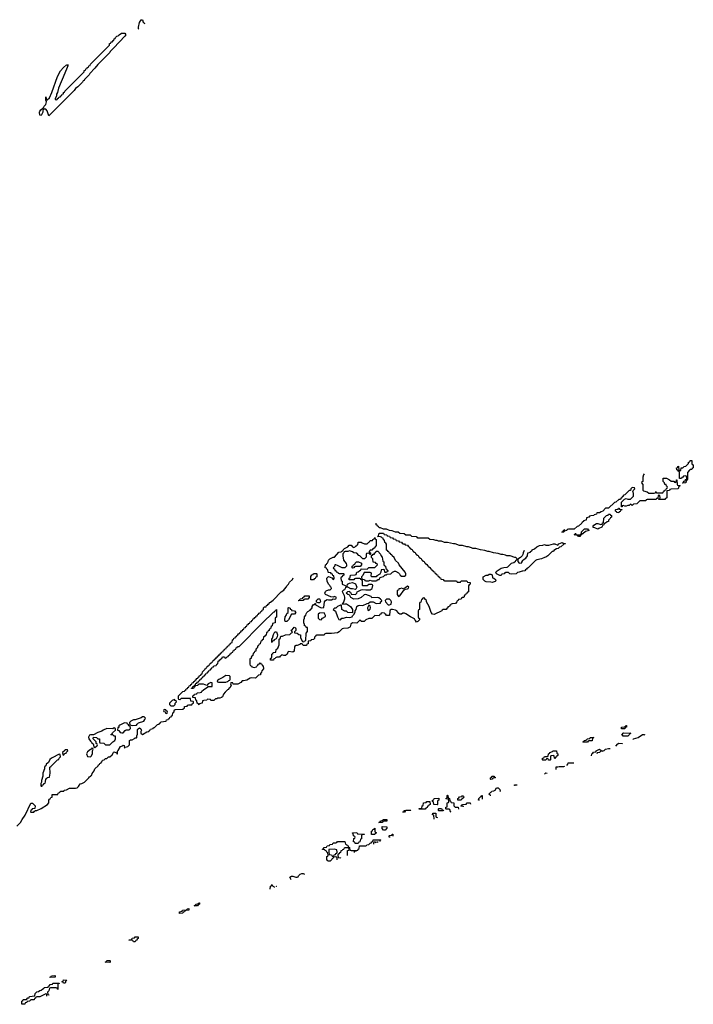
# Model space of a CAD drawing. Header units: inches. Extents: x 2397558 to 2568646, y 256209 to 449595.
# Tile 44 of 85: x 2553239 to 2562292, y 323386 to 336611. Entities that reach past the tile are written whole.
import ezdxf

# ---------------------------------------------------------------- set-up
doc = ezdxf.new("R2010")
doc.units = ezdxf.units.IN
doc.header["$MEASUREMENT"] = 0
for name, color, linetype in [('C5352', 7, 'Continuous'), ('C5353', 7, 'Continuous'), ('C5362', 7, 'Continuous'), ('C5363', 7, 'Continuous')]:
    doc.layers.add(name, color=color, linetype=linetype)

msp = doc.modelspace()

# ---------------------------------------------------------------- linework, layer by layer
at = {"layer": 'C5352', "color": 6}
for points in [[(2560000, 329206), (2559990, 329206), (2559951, 329189), (2559930, 329188), (2559911, 329169), (2559850, 329162), (2559826, 329170), (2559810, 329186), (2559770, 329186), (2559758, 329182), (2559752, 329168), (2559718, 329162), (2559710, 329146), (2559690, 329146), (2559646, 329170), (2559638, 329190), (2559658, 329210), (2559710, 329245), (2559745, 329255), (2559790, 329256), (2559799, 329261), (2559850, 329310), (2559878, 329322), (2559902, 329338), (2559910, 329354), (2559922, 329358), (2559926, 329370), (2559908, 329388), (2559892, 329388), (2559830, 329409), (2559786, 329410), (2559770, 329418), (2559730, 329429), (2559710, 329429), (2559670, 329442), (2559606, 329450), (2559550, 329469), (2559530, 329469), (2559490, 329482), (2559430, 329489), (2559370, 329509), (2559330, 329509), (2559310, 329518), (2559270, 329529), (2559249, 329529), (2559190, 329549), (2559150, 329549), (2559090, 329569), (2559070, 329569), (2558988, 329588), (2558949, 329589), (2558910, 329608), (2558869, 329609), (2558850, 329618), (2558830, 329618), (2558807, 329627), (2558750, 329628), (2558730, 329646), (2558590, 329648), (2558582, 329662), (2558570, 329666), (2558510, 329668), (2558490, 329686), (2558429, 329689), (2558407, 329707), (2558349, 329709), (2558327, 329727), (2558289, 329729), (2558247, 329747), (2558209, 329749), (2558170, 329768), (2558130, 329768), (2558090, 329786), (2558070, 329786), (2558062, 329802), (2558046, 329810), (2558042, 329822), (2558030, 329826), (2558028, 329850)], [(2560000, 329426), (2559991, 329409), (2559970, 329388), (2559933, 329367), (2559933, 329333), (2559953, 329313), (2559986, 329314), (2559986, 329326), (2560000, 329347)], [(2553201, 325779), (2553251, 325830), (2553271, 325869), (2553313, 325927), (2553390, 326088), (2553410, 326088), (2553448, 326050), (2553442, 326018), (2553406, 326010), (2553402, 325998), (2553390, 325994), (2553387, 325987), (2553386, 325970), (2553390, 325966), (2553430, 325968), (2553438, 325982), (2553452, 325988), (2553468, 325988), (2553530, 326016), (2553612, 326070), (2553631, 326090), (2553633, 326127), (2553638, 326142), (2553650, 326146), (2553658, 326162), (2553674, 326170), (2553678, 326202), (2553690, 326206), (2553750, 326206), (2553758, 326222), (2553774, 326230), (2553778, 326242), (2553793, 326247), (2553834, 326250), (2553838, 326262), (2553870, 326268), (2553910, 326288), (2553989, 326289), (2554010, 326295), (2554031, 326310), (2554052, 326348), (2554074, 326350), (2554111, 326369), (2554170, 326428), (2554178, 326442), (2554194, 326450), (2554198, 326462), (2554210, 326466), (2554213, 326487), (2554240, 326520), (2554251, 326549), (2554294, 326590), (2554298, 326602), (2554314, 326610), (2554318, 326622), (2554334, 326630), (2554338, 326642), (2554350, 326646), (2554354, 326666), (2554374, 326670), (2554392, 326688), (2554411, 326689), (2554431, 326709), (2554452, 326710), (2554484, 326736), (2554502, 326770), (2554510, 326775), (2554542, 326762), (2554550, 326746), (2554554, 326750), (2554553, 326787), (2554565, 326795), (2554594, 326850), (2554622, 326858), (2554630, 326866), (2554642, 326862), (2554650, 326828), (2554658, 326842), (2554694, 326850), (2554714, 326870), (2554714, 326930), (2554730, 326938), (2554750, 326938), (2554784, 326956), (2554790, 326966), (2554810, 326966), (2554814, 326970), (2554814, 326990), (2554824, 327016), (2554824, 327076), (2554832, 327088), (2554850, 327098), (2554868, 327088), (2554875, 327070), (2554868, 327050), (2554868, 327028), (2554890, 327009), (2554950, 327048), (2554974, 327050), (2554978, 327062), (2554990, 327066), (2554998, 327082), (2555034, 327090), (2555038, 327102), (2555050, 327106), (2555090, 327146), (2555114, 327150), (2555118, 327162), (2555133, 327167), (2555138, 327182), (2555210, 327188), (2555214, 327206), (2555234, 327210), (2555238, 327222), (2555253, 327227), (2555258, 327242), (2555273, 327247), (2555278, 327262), (2555293, 327267), (2555298, 327302), (2555312, 327308), (2555318, 327342), (2555333, 327347), (2555430, 327349), (2555452, 327370), (2555454, 327386), (2555491, 327389), (2555498, 327402), (2555513, 327407), (2555554, 327410), (2555558, 327422), (2555574, 327430), (2555574, 327450), (2555570, 327454), (2555538, 327458), (2555533, 327493), (2555408, 327492), (2555390, 327474), (2555378, 327478), (2555374, 327490), (2555374, 327530), (2555430, 327586), (2555454, 327590), (2555458, 327602), (2555474, 327610), (2555478, 327622), (2555493, 327627), (2555498, 327642), (2555513, 327647), (2555518, 327662), (2555533, 327667), (2555538, 327682), (2555553, 327687), (2555558, 327702), (2555573, 327707), (2555578, 327722), (2555593, 327727), (2555598, 327742), (2555613, 327747), (2555618, 327762), (2555633, 327767), (2555638, 327782), (2555653, 327787), (2555658, 327802), (2555673, 327807), (2555678, 327822), (2555693, 327827), (2555694, 327850), (2555733, 327887), (2555738, 327902), (2555753, 327907), (2555758, 327922), (2555773, 327927), (2555778, 327942), (2555793, 327947), (2555798, 327962), (2555813, 327967), (2555818, 327982), (2555833, 327987), (2555838, 328002), (2555853, 328007), (2555858, 328022), (2555873, 328027), (2555878, 328042), (2555893, 328047), (2555898, 328062), (2555913, 328067), (2555918, 328082), (2555933, 328087), (2555938, 328102), (2555953, 328107), (2555958, 328122), (2555973, 328127), (2555978, 328142), (2555993, 328147), (2555998, 328162), (2556013, 328167), (2556018, 328182), (2556033, 328187), (2556038, 328202), (2556053, 328207), (2556058, 328222), (2556073, 328227), (2556078, 328242), (2556093, 328247), (2556098, 328282), (2556113, 328287), (2556118, 328302), (2556133, 328307), (2556138, 328322), (2556153, 328327), (2556158, 328342), (2556173, 328347), (2556178, 328362), (2556193, 328367), (2556198, 328382), (2556213, 328387), (2556218, 328402), (2556233, 328407), (2556238, 328422), (2556253, 328427), (2556258, 328442), (2556273, 328447), (2556278, 328462), (2556290, 328466), (2556298, 328482), (2556310, 328486), (2556318, 328502), (2556330, 328506), (2556338, 328522), (2556354, 328530), (2556358, 328542), (2556370, 328546), (2556378, 328562), (2556390, 328566), (2556398, 328582), (2556414, 328590), (2556418, 328602), (2556430, 328606), (2556438, 328622), (2556450, 328626), (2556458, 328642), (2556470, 328646), (2556478, 328662), (2556494, 328670), (2556498, 328682), (2556514, 328690), (2556514, 328710), (2556530, 328726), (2556550, 328726), (2556558, 328742), (2556570, 328746), (2556578, 328762), (2556594, 328770), (2556598, 328782), (2556610, 328786), (2556644, 328816), (2556752, 328928), (2556791, 328950), (2556797, 328963), (2556825, 328995), (2556831, 329009), (2556850, 329028), (2556865, 329055), (2556905, 329090), (2556915, 329115)], [(2559573, 326190), (2559566, 326190), (2559546, 326210), (2559570, 326234), (2559582, 326238), (2559586, 326250), (2559610, 326252), (2559630, 326262), (2559648, 326292), (2559670, 326294), (2559692, 326272), (2559698, 326250), (2559693, 326239)], [(2559899, 326323), (2559887, 326327), (2559890, 326334), (2559925, 326333)], [(2559036, 325968), (2559028, 325970), (2559022, 326002), (2559010, 326006), (2558970, 326006), (2558966, 326010), (2558967, 326033), (2558982, 326038), (2558986, 326050), (2558986, 326090), (2559002, 326098), (2559006, 326110), (2559002, 326142), (2558970, 326146), (2558966, 326150), (2558982, 326158), (2558986, 326190), (2558990, 326194), (2558994, 326190), (2558998, 326158), (2559014, 326150), (2559018, 326118), (2559030, 326114), (2559038, 326098), (2559073, 326093), (2559074, 326050), (2559093, 326033), (2559132, 326032), (2559136, 326009)], [(2559420, 326127), (2559406, 326130), (2559408, 326150), (2559430, 326174), (2559442, 326178), (2559446, 326190), (2559454, 326190), (2559453, 326140)], [(2559204, 326037), (2559202, 326042), (2559170, 326046), (2559166, 326050), (2559182, 326058), (2559188, 326072), (2559246, 326074), (2559246, 326086), (2559253, 326093), (2559290, 326094), (2559294, 326090), (2559296, 326075)], [(2558808, 325874), (2558806, 325926), (2558788, 325930), (2558790, 325954), (2558832, 325952), (2558833, 325913), (2558838, 325898), (2558850, 325894), (2558851, 325892)], [(2558216, 325630), (2558206, 325630), (2558206, 325650), (2558210, 325654), (2558242, 325658), (2558246, 325670), (2558252, 325672), (2558253, 325645)], [(2557506, 325326), (2557506, 325350), (2557502, 325362), (2557490, 325366), (2557458, 325362), (2557454, 325350), (2557438, 325342), (2557434, 325330), (2557412, 325308), (2557386, 325310), (2557376, 325316), (2557368, 325332), (2557369, 325371), (2557382, 325378), (2557386, 325390), (2557382, 325422), (2557370, 325426), (2557362, 325442), (2557346, 325450), (2557342, 325462), (2557310, 325466), (2557308, 325472), (2557322, 325478), (2557330, 325494), (2557362, 325498), (2557370, 325514), (2557402, 325518), (2557409, 325531), (2557442, 325538), (2557450, 325554), (2557490, 325554), (2557502, 325558), (2557510, 325574), (2557610, 325572), (2557618, 325538), (2557634, 325530), (2557638, 325518), (2557653, 325513), (2557658, 325498), (2557670, 325494), (2557678, 325458), (2557693, 325453), (2557767, 325453), (2557782, 325458), (2557786, 325470), (2557802, 325478), (2557807, 325513), (2557890, 325514), (2557902, 325518), (2557906, 325530), (2557930, 325532), (2557950, 325552), (2557966, 325554), (2557968, 325570), (2557986, 325574), (2557990, 325594), (2558090, 325594), (2558094, 325590), (2558078, 325582), (2558077, 325572)], [(2557650, 325486), (2557610, 325486), (2557598, 325482), (2557593, 325467), (2557578, 325462), (2557574, 325450), (2557554, 325446), (2557550, 325426), (2557538, 325422), (2557533, 325407), (2557518, 325402), (2557514, 325390), (2557518, 325358), (2557550, 325354), (2557553, 325347)], [(2557646, 325387), (2557646, 325450), (2557662, 325458), (2557666, 325470), (2557662, 325482), (2557650, 325486)], [(2558027, 325552), (2558022, 325562), (2558010, 325566), (2557998, 325562), (2557994, 325550), (2557994, 325538)], [(2558057, 325564), (2558050, 325566), (2558038, 325562), (2558034, 325555)], [(2557750, 325446), (2557738, 325442), (2557734, 325430), (2557734, 325426)], [(2557763, 325439), (2557762, 325442), (2557750, 325446)], [(2556886, 325056), (2556870, 325092), (2556890, 325105), (2556910, 325106), (2556950, 325092), (2556967, 325093), (2556982, 325098), (2556986, 325110), (2557010, 325132), (2557030, 325142), (2557050, 325142), (2557066, 325134)], [(2556606, 324934), (2556609, 324971), (2556622, 324978), (2556630, 324994), (2556638, 324978), (2556654, 324970), (2556658, 324958), (2556660, 324957)], [(2556689, 324970), (2556690, 324972), (2556694, 324972)], [(2553604, 323497), (2553606, 323510), (2553602, 323522), (2553590, 323526), (2553510, 323486), (2553470, 323486), (2553458, 323482), (2553454, 323470), (2553438, 323462), (2553432, 323448), (2553390, 323446), (2553370, 323428), (2553338, 323422), (2553334, 323410), (2553314, 323406), (2553310, 323386), (2553268, 323388), (2553266, 323430), (2553282, 323438), (2553286, 323450), (2553329, 323451), (2553350, 323472), (2553366, 323474), (2553370, 323491), (2553442, 323498), (2553448, 323530), (2553470, 323552), (2553490, 323558), (2553510, 323572), (2553530, 323574), (2553550, 323594), (2553562, 323598), (2553568, 323612), (2553622, 323618), (2553626, 323630), (2553642, 323638), (2553650, 323654), (2553682, 323658), (2553686, 323670), (2553692, 323672), (2553772, 323672), (2553770, 323666), (2553758, 323662), (2553754, 323650), (2553753, 323587), (2553746, 323590), (2553742, 323602), (2553730, 323606), (2553653, 323607), (2553638, 323602), (2553630, 323566), (2553614, 323550), (2553618, 323518), (2553633, 323513), (2553635, 323513)]]:
    msp.add_lwpolyline(points, dxfattribs=at)
for points in [[(2559130, 329054), (2559162, 329058), (2559170, 329072), (2559250, 329072), (2559258, 329058), (2559292, 329052), (2559292, 329030), (2559278, 329022), (2559273, 329007), (2559270, 328926), (2559258, 328922), (2559254, 328910), (2559238, 328902), (2559230, 328886), (2559218, 328882), (2559210, 328849), (2559192, 328848), (2559178, 328842), (2559170, 328828), (2559138, 328822), (2559134, 328810), (2559118, 328802), (2559114, 328790), (2559094, 328770), (2559053, 328767), (2559038, 328762), (2559034, 328750), (2559018, 328742), (2559014, 328730), (2558994, 328726), (2558992, 328710), (2558978, 328702), (2558971, 328690), (2558932, 328688), (2558918, 328682), (2558914, 328670), (2558810, 328621), (2558786, 328626), (2558770, 328648), (2558742, 328730), (2558708, 328790), (2558706, 328810), (2558686, 328830), (2558682, 328842), (2558670, 328846), (2558658, 328842), (2558650, 328826), (2558638, 328822), (2558630, 328786), (2558618, 328782), (2558614, 328770), (2558612, 328690), (2558598, 328682), (2558594, 328670), (2558594, 328590), (2558598, 328578), (2558614, 328570), (2558612, 328550), (2558590, 328528), (2558570, 328518), (2558560, 328540), (2558550, 328549), (2558543, 328563), (2558490, 328589), (2558430, 328629), (2558410, 328638), (2558390, 328638), (2558370, 328628), (2558350, 328628), (2558336, 328636), (2558309, 328669), (2558290, 328678), (2558250, 328688), (2558233, 328687), (2558218, 328682), (2558213, 328667), (2558210, 328608), (2558170, 328608), (2558162, 328622), (2558146, 328630), (2558142, 328642), (2558110, 328646), (2558098, 328642), (2558093, 328627), (2558078, 328622), (2558070, 328606), (2558013, 328607), (2557970, 328566), (2557930, 328568), (2557891, 328549), (2557870, 328529), (2557830, 328526), (2557822, 328542), (2557810, 328546), (2557770, 328506), (2557710, 328509), (2557691, 328490), (2557682, 328458), (2557674, 328450), (2557650, 328438), (2557590, 328435), (2557574, 328430), (2557532, 328390), (2557510, 328375), (2557430, 328366), (2557352, 328368), (2557340, 328360), (2557330, 328346), (2557230, 328346), (2557218, 328342), (2557213, 328327), (2557202, 328318), (2557200, 328300), (2557190, 328286), (2557158, 328282), (2557150, 328266), (2557118, 328262), (2557114, 328230), (2557098, 328222), (2557093, 328207), (2557050, 328206), (2557042, 328222), (2557030, 328226), (2557010, 328226), (2557002, 328218), (2556967, 328207), (2556953, 328207), (2556934, 328190), (2556930, 328128), (2556910, 328118), (2556850, 328126), (2556842, 328118), (2556832, 328090), (2556811, 328069), (2556789, 328069), (2556762, 328078), (2556750, 328066), (2556738, 328062), (2556732, 328048), (2556693, 328047), (2556678, 328042), (2556674, 328030), (2556654, 328026), (2556650, 328009), (2556608, 328008), (2556608, 328030), (2556622, 328038), (2556627, 328053), (2556626, 328090), (2556642, 328098), (2556648, 328112), (2556682, 328118), (2556688, 328150), (2556708, 328170), (2556727, 328213), (2556728, 328292), (2556742, 328298), (2556750, 328332), (2556770, 328332), (2556810, 328351), (2556870, 328352), (2556890, 328374), (2556902, 328378), (2556906, 328390), (2556889, 328410), (2556902, 328418), (2556930, 328451), (2556944, 328444), (2556951, 328430), (2556951, 328409), (2556932, 328390), (2556934, 328374), (2556970, 328371), (2556990, 328352), (2557011, 328351), (2557012, 328310), (2557038, 328258), (2557050, 328254), (2557062, 328258), (2557066, 328270), (2557086, 328274), (2557089, 328370), (2557107, 328393), (2557108, 328430), (2557106, 328446), (2557090, 328448), (2557086, 328466), (2557068, 328470), (2557067, 328487), (2557058, 328510), (2557058, 328550), (2557067, 328573), (2557068, 328590), (2557087, 328613), (2557088, 328630), (2557098, 328650), (2557110, 328662), (2557142, 328678), (2557150, 328694), (2557162, 328698), (2557168, 328712), (2557169, 328730), (2557190, 328754), (2557202, 328758), (2557206, 328770), (2557214, 328770), (2557214, 328750), (2557290, 328712), (2557326, 328714), (2557334, 328790), (2557349, 328811), (2557370, 328823), (2557390, 328819), (2557430, 328821), (2557450, 328834), (2557470, 328826), (2557490, 328834), (2557495, 328850), (2557490, 328855), (2557470, 328862), (2557450, 328854), (2557420, 328860), (2557348, 328890), (2557338, 328910), (2557349, 328931), (2557360, 328940), (2557390, 328952), (2557410, 328952), (2557428, 328970), (2557426, 328990), (2557415, 328995), (2557408, 329010), (2557389, 329029), (2557373, 329070), (2557369, 329111), (2557390, 329132), (2557433, 329113), (2557450, 329094), (2557462, 329098), (2557466, 329110), (2557462, 329142), (2557447, 329147), (2557442, 329162), (2557430, 329166), (2557422, 329182), (2557390, 329186), (2557386, 329190), (2557382, 329222), (2557370, 329226), (2557362, 329242), (2557346, 329250), (2557348, 329290), (2557362, 329298), (2557370, 329314), (2557382, 329318), (2557388, 329350), (2557408, 329370), (2557450, 329392), (2557470, 329392), (2557530, 329458), (2557558, 329462), (2557570, 329474), (2557582, 329478), (2557586, 329490), (2557606, 329510), (2557650, 329532), (2557669, 329551), (2557692, 329552), (2557714, 329530), (2557730, 329522), (2557762, 329538), (2557767, 329553), (2557782, 329558), (2557786, 329590), (2557790, 329594), (2557830, 329594), (2557844, 329584), (2557873, 329573), (2557907, 329573), (2557930, 329594), (2557942, 329598), (2557950, 329614), (2557982, 329618), (2557986, 329630), (2558002, 329638), (2558010, 329654), (2558018, 329638), (2558032, 329630), (2558032, 329548), (2558005, 329515), (2557990, 329508), (2557970, 329488), (2557950, 329486), (2557934, 329470), (2557938, 329458), (2557954, 329450), (2557954, 329426), (2557947, 329427), (2557942, 329442), (2557930, 329446), (2557898, 329442), (2557894, 329430), (2557894, 329390), (2557874, 329370), (2557850, 329368), (2557810, 329408), (2557795, 329415), (2557770, 329446), (2557730, 329448), (2557710, 329462), (2557670, 329478), (2557650, 329469), (2557613, 329467), (2557598, 329462), (2557594, 329450), (2557582, 329438), (2557582, 329410), (2557591, 329350), (2557625, 329305), (2557632, 329290), (2557632, 329270), (2557610, 329248), (2557573, 329247), (2557510, 329282), (2557490, 329289), (2557473, 329287), (2557470, 329266), (2557454, 329250), (2557458, 329238), (2557470, 329234), (2557474, 329214), (2557490, 329212), (2557494, 329194), (2557514, 329190), (2557518, 329178), (2557533, 329173), (2557590, 329174), (2557594, 329170), (2557594, 329150), (2557578, 329142), (2557574, 329130), (2557558, 329122), (2557554, 329110), (2557558, 329078), (2557574, 329070), (2557574, 329030), (2557613, 329013), (2557630, 328994), (2557638, 329002), (2557646, 329030), (2557670, 329042), (2557710, 329052), (2557750, 329032), (2557771, 328990), (2557758, 328962), (2557750, 328958), (2557710, 328968), (2557688, 328968), (2557650, 328988), (2557630, 328988), (2557620, 328980), (2557605, 328955), (2557590, 328949), (2557571, 328930), (2557599, 328879), (2557606, 328850), (2557606, 328830), (2557592, 328788), (2557585, 328775), (2557574, 328770), (2557582, 328762), (2557610, 328766), (2557630, 328763), (2557685, 328730), (2557711, 328690), (2557714, 328650), (2557710, 328646), (2557649, 328649), (2557630, 328666), (2557610, 328666), (2557570, 328688), (2557566, 328746), (2557550, 328748), (2557512, 328730), (2557490, 328706), (2557470, 328706), (2557454, 328690), (2557485, 328665), (2557511, 328590), (2557530, 328554), (2557550, 328552), (2557570, 328571), (2557590, 328571), (2557630, 328585), (2557670, 328581), (2557708, 328590), (2557714, 328606), (2557730, 328622), (2557747, 328653), (2557748, 328670), (2557759, 328690), (2557769, 328730), (2557790, 328745), (2557810, 328747), (2557850, 328741), (2557910, 328771), (2557928, 328772), (2557950, 328792), (2557990, 328791), (2558030, 328771), (2558086, 328774), (2558090, 328794), (2558102, 328798), (2558106, 328810), (2558088, 328830), (2558065, 328845), (2558050, 328849), (2557970, 328846), (2557962, 328862), (2557890, 328889), (2557870, 328884), (2557830, 328850), (2557790, 328833), (2557730, 328830), (2557689, 328849), (2557678, 328878), (2557668, 328888), (2557649, 328889), (2557628, 328910), (2557647, 328933), (2557670, 328934), (2557678, 328918), (2557690, 328914), (2557694, 328894), (2557750, 328891), (2557769, 328910), (2557775, 328925), (2557830, 328951), (2557850, 328958), (2557890, 328952), (2557950, 328952), (2557978, 328970), (2557986, 329010), (2557982, 329022), (2557970, 329026), (2557930, 329026), (2557910, 329008), (2557850, 329006), (2557846, 329010), (2557846, 329070), (2557842, 329082), (2557826, 329090), (2557822, 329102), (2557810, 329106), (2557753, 329107), (2557738, 329102), (2557730, 329088), (2557668, 329088), (2557666, 329110), (2557682, 329118), (2557686, 329150), (2557747, 329153), (2557762, 329158), (2557769, 329191), (2557790, 329194), (2557810, 329214), (2557822, 329218), (2557830, 329234), (2557907, 329233), (2557933, 329253), (2558010, 329252), (2558020, 329260), (2558046, 329290), (2558042, 329302), (2558030, 329306), (2558022, 329322), (2557990, 329326), (2557986, 329370), (2557968, 329388), (2557966, 329414), (2557982, 329418), (2557988, 329432), (2558006, 329434), (2558009, 329451), (2558026, 329454), (2558029, 329471), (2558052, 329472), (2558090, 329434), (2558093, 329413), (2558112, 329390), (2558118, 329338), (2558132, 329330), (2558133, 329293), (2558138, 329278), (2558154, 329270), (2558158, 329238), (2558174, 329230), (2558178, 329218), (2558192, 329210), (2558190, 329206), (2558178, 329202), (2558170, 329186), (2558150, 329186), (2558146, 329190), (2558142, 329222), (2558130, 329226), (2558098, 329222), (2558094, 329190), (2558077, 329163), (2558038, 329142), (2558032, 329128), (2558010, 329126), (2557969, 329129), (2557962, 329150), (2557966, 329166), (2557962, 329182), (2557948, 329188), (2557870, 329186), (2557862, 329178), (2557850, 329146), (2557834, 329130), (2557838, 329098), (2557872, 329092), (2557878, 329078), (2557890, 329074), (2557930, 329074), (2557950, 329082), (2557970, 329074), (2558030, 329074), (2558042, 329078), (2558048, 329092), (2558070, 329094), (2558082, 329118), (2558095, 329125), (2558130, 329134), (2558150, 329154), (2558170, 329154), (2558178, 329162), (2558226, 329170), (2558249, 329191), (2558278, 329202), (2558290, 329203), (2558330, 329183), (2558343, 329170), (2558351, 329151), (2558370, 329136), (2558410, 329136), (2558429, 329150), (2558429, 329170), (2558419, 329190), (2558338, 329290), (2558328, 329310), (2558289, 329349), (2558270, 329386), (2558246, 329410), (2558242, 329422), (2558227, 329427), (2558222, 329442), (2558207, 329447), (2558202, 329462), (2558190, 329466), (2558182, 329482), (2558170, 329486), (2558167, 329567), (2558162, 329582), (2558148, 329588), (2558142, 329622), (2558130, 329626), (2558126, 329646), (2558106, 329650), (2558102, 329662), (2558087, 329667), (2558046, 329670), (2558062, 329678), (2558070, 329714), (2558130, 329714), (2558138, 329698), (2558172, 329692), (2558178, 329678), (2558210, 329672), (2558218, 329658), (2558251, 329651), (2558258, 329638), (2558292, 329632), (2558298, 329618), (2558332, 329612), (2558338, 329598), (2558372, 329592), (2558378, 329578), (2558393, 329573), (2558412, 329572), (2558418, 329558), (2558450, 329554), (2558458, 329538), (2558474, 329530), (2558478, 329518), (2558493, 329513), (2558498, 329498), (2558513, 329493), (2558518, 329478), (2558533, 329473), (2558538, 329458), (2558553, 329453), (2558558, 329438), (2558573, 329433), (2558578, 329418), (2558593, 329413), (2558598, 329398), (2558613, 329393), (2558618, 329378), (2558633, 329373), (2558638, 329358), (2558653, 329353), (2558658, 329338), (2558673, 329333), (2558678, 329318), (2558693, 329313), (2558698, 329298), (2558713, 329293), (2558718, 329278), (2558733, 329273), (2558738, 329258), (2558753, 329253), (2558758, 329238), (2558773, 329233), (2558778, 329218), (2558793, 329213), (2558798, 329198), (2558813, 329193), (2558818, 329178), (2558833, 329173), (2558838, 329158), (2558853, 329153), (2558858, 329138), (2558873, 329133), (2558878, 329118), (2558893, 329113), (2558898, 329098), (2558930, 329094), (2558938, 329078), (2558950, 329074), (2559110, 329072), (2559118, 329058)], [(2557710, 329246), (2557706, 329250), (2557706, 329270), (2557722, 329278), (2557726, 329290), (2557742, 329298), (2557746, 329310), (2557766, 329330), (2557791, 329331), (2557831, 329311), (2557832, 329288), (2557813, 329267), (2557753, 329267), (2557738, 329262), (2557730, 329248)], [(2557150, 329086), (2557150, 329134), (2557167, 329153), (2557182, 329158), (2557190, 329174), (2557230, 329174), (2557234, 329170), (2557234, 329130), (2557218, 329122), (2557210, 329106), (2557198, 329102), (2557190, 329086)], [(2559590, 329050), (2559570, 329057), (2559510, 329062), (2559490, 329068), (2559468, 329090), (2559466, 329130), (2559506, 329150), (2559530, 329151), (2559550, 329162), (2559570, 329162), (2559590, 329154), (2559594, 329114), (2559610, 329112), (2559632, 329090), (2559636, 329076), (2559630, 329064)], [(2558450, 329002), (2558430, 328986), (2558393, 328967), (2558370, 328975), (2558346, 328966), (2558334, 328966), (2558331, 328949), (2558314, 328946), (2558312, 328928), (2558311, 328890), (2558330, 328862), (2558350, 328872), (2558407, 328953), (2558420, 328960), (2558450, 328965), (2558458, 328970), (2558468, 328990)], [(2556990, 328806), (2556986, 328810), (2557002, 328818), (2557010, 328834), (2557042, 328838), (2557046, 328850), (2557062, 328858), (2557070, 328874), (2557130, 328872), (2557131, 328849), (2557112, 328830), (2557073, 328827), (2557058, 328822), (2557050, 328808)], [(2557250, 328778), (2557228, 328788), (2557230, 328812), (2557250, 328832), (2557270, 328834), (2557272, 328830), (2557282, 328790), (2557270, 328778)], [(2558210, 328829), (2558171, 328829), (2558152, 328810), (2558154, 328790), (2558192, 328752), (2558210, 328751), (2558230, 328762), (2558234, 328790), (2558229, 328809)], [(2556390, 327912), (2556422, 327918), (2556426, 327930), (2556440, 327940), (2556450, 327954), (2556462, 327958), (2556470, 327974), (2556478, 327958), (2556493, 327953), (2556498, 327938), (2556513, 327933), (2556514, 327890), (2556493, 327867), (2556491, 327849), (2556474, 327830), (2556474, 327810), (2556450, 327806), (2556410, 327768), (2556350, 327769), (2556335, 327765), (2556290, 327739), (2556249, 327729), (2556231, 327729), (2556210, 327709), (2556170, 327688), (2556110, 327686), (2556102, 327702), (2556090, 327706), (2556078, 327702), (2556074, 327690), (2556082, 327670), (2556065, 327635), (2556051, 327629), (2556045, 327615), (2556030, 327608), (2556000, 327580), (2555978, 327550), (2555964, 327516), (2555950, 327506), (2555930, 327498), (2555904, 327496), (2555890, 327489), (2555870, 327488), (2555848, 327468), (2555810, 327468), (2555802, 327482), (2555770, 327486), (2555758, 327482), (2555754, 327470), (2555713, 327467), (2555698, 327462), (2555692, 327430), (2555658, 327422), (2555650, 327409), (2555642, 327422), (2555626, 327430), (2555622, 327462), (2555606, 327470), (2555602, 327502), (2555567, 327507), (2555566, 327530), (2555582, 327538), (2555589, 327551), (2555622, 327558), (2555626, 327570), (2555667, 327573), (2555682, 327578), (2555686, 327590), (2555708, 327610), (2555766, 327650), (2555766, 327654), (2555826, 327654), (2555826, 327706), (2555810, 327708), (2555774, 327690), (2555754, 327666), (2555708, 327688), (2555652, 327688), (2555638, 327682), (2555634, 327670), (2555598, 327662), (2555594, 327650), (2555578, 327642), (2555574, 327630), (2555548, 327628), (2555547, 327633), (2555562, 327638), (2555567, 327653), (2555582, 327658), (2555587, 327673), (2555602, 327678), (2555607, 327693), (2555622, 327698), (2555627, 327713), (2555642, 327718), (2555647, 327733), (2555662, 327738), (2555667, 327753), (2555682, 327758), (2555687, 327773), (2555702, 327778), (2555707, 327793), (2555722, 327798), (2555727, 327813), (2555742, 327818), (2555747, 327833), (2555762, 327838), (2555767, 327853), (2555782, 327858), (2555787, 327873), (2555802, 327878), (2555807, 327893), (2555822, 327898), (2555827, 327913), (2555842, 327918), (2555847, 327933), (2555882, 327938), (2555887, 327953), (2555902, 327958), (2555907, 327993), (2555922, 327998), (2555927, 328013), (2555942, 328018), (2555947, 328033), (2555962, 328038), (2555967, 328053), (2555990, 328054), (2555998, 328038), (2556010, 328034), (2556027, 328053), (2556042, 328058), (2556047, 328073), (2556062, 328078), (2556067, 328093), (2556082, 328098), (2556087, 328113), (2556102, 328118), (2556107, 328133), (2556122, 328138), (2556127, 328153), (2556142, 328158), (2556147, 328173), (2556162, 328178), (2556166, 328190), (2556190, 328194), (2556496, 328504), (2556650, 328654), (2556662, 328658), (2556666, 328670), (2556686, 328674), (2556686, 328686), (2556691, 328691), (2556691, 328591), (2556690, 328586), (2556678, 328582), (2556674, 328570), (2556674, 328510), (2556638, 328502), (2556632, 328470), (2556618, 328462), (2556613, 328447), (2556612, 328430), (2556594, 328426), (2556590, 328406), (2556578, 328402), (2556570, 328386), (2556558, 328382), (2556550, 328346), (2556538, 328342), (2556530, 328326), (2556518, 328322), (2556510, 328286), (2556498, 328282), (2556494, 328270), (2556478, 328262), (2556470, 328226), (2556458, 328222), (2556450, 328206), (2556438, 328202), (2556432, 328170), (2556418, 328162), (2556412, 328148), (2556411, 328130), (2556394, 328126), (2556390, 328106), (2556378, 328102), (2556372, 328070), (2556358, 328062), (2556352, 328048), (2556351, 328029), (2556334, 328026), (2556333, 327953), (2556338, 327938), (2556353, 327933), (2556358, 327918)], [(2556830, 328529), (2556809, 328530), (2556804, 328550), (2556809, 328590), (2556822, 328610), (2556830, 328634), (2556846, 328650), (2556846, 328710), (2556850, 328714), (2556867, 328713), (2556874, 328706), (2556874, 328694), (2556892, 328690), (2556894, 328674), (2556934, 328670), (2556951, 328649), (2556932, 328628), (2556890, 328626), (2556851, 328550)], [(2557930, 328746), (2557912, 328710), (2557918, 328678), (2557930, 328674), (2557950, 328694), (2557955, 328710), (2557950, 328738)], [(2557330, 328646), (2557270, 328638), (2557252, 328628), (2557252, 328572), (2557270, 328554), (2557290, 328552), (2557309, 328571), (2557347, 328593), (2557348, 328610)], [(2556630, 328246), (2556629, 328289), (2556638, 328302), (2556650, 328352), (2556670, 328391), (2556690, 328391), (2556702, 328350), (2556700, 328320), (2556684, 328296), (2556660, 328280), (2556650, 328266), (2556638, 328262)], [(2556010, 327802), (2555970, 327775), (2555914, 327750), (2555894, 327730), (2555898, 327718), (2555910, 327714), (2556010, 327712), (2556030, 327722), (2556038, 327722), (2556050, 327734), (2556062, 327738), (2556066, 327750), (2556066, 327790), (2556058, 327798)], [(2555318, 327478), (2555290, 327468), (2555252, 327430), (2555253, 327413), (2555270, 327394), (2555310, 327394), (2555327, 327413), (2555328, 327432), (2555346, 327450), (2555342, 327462), (2555330, 327466)], [(2555190, 327346), (2555178, 327342), (2555174, 327330), (2555178, 327318), (2555194, 327314), (2555198, 327298), (2555210, 327294), (2555222, 327298), (2555226, 327310), (2555222, 327322), (2555206, 327326), (2555202, 327342)], [(2554890, 327249), (2554870, 327235), (2554790, 327209), (2554770, 327209), (2554732, 327188), (2554714, 327170), (2554718, 327138), (2554752, 327132), (2554810, 327134), (2554818, 327150), (2554834, 327166), (2554909, 327191), (2554922, 327210), (2554928, 327230), (2554920, 327240), (2554910, 327248)], [(2554510, 327098), (2554490, 327086), (2554410, 327089), (2554362, 327070), (2554345, 327055), (2554290, 327039), (2554230, 327006), (2554190, 327006), (2554178, 327002), (2554166, 326974), (2554170, 326954), (2554190, 326922), (2554206, 326906), (2554210, 326894), (2554225, 326885), (2554232, 326872), (2554238, 326838), (2554250, 326834), (2554270, 326854), (2554282, 326858), (2554286, 326870), (2554282, 326882), (2554266, 326890), (2554266, 326910), (2554226, 326950), (2554230, 326974), (2554270, 326971), (2554290, 326952), (2554311, 326951), (2554313, 326913), (2554318, 326898), (2554370, 326892), (2554393, 326873), (2554450, 326872), (2554490, 326912), (2554518, 326930), (2554528, 326950), (2554526, 326986), (2554508, 326988), (2554490, 327006), (2554470, 327006), (2554466, 327010), (2554482, 327018), (2554487, 327033), (2554526, 327070), (2554526, 327090)], [(2554650, 327166), (2554584, 327136), (2554573, 327127), (2554570, 327106), (2554558, 327102), (2554554, 327070), (2554570, 327062), (2554590, 327038), (2554610, 327031), (2554630, 327032), (2554655, 327065), (2554670, 327072), (2554710, 327072), (2554728, 327090), (2554722, 327122), (2554710, 327126), (2554702, 327142), (2554686, 327150), (2554682, 327162)], [(2553850, 326806), (2553845, 326795), (2553814, 326770), (2553818, 326738), (2553830, 326734), (2553847, 326753), (2553862, 326758), (2553867, 326773), (2553886, 326790), (2553882, 326802)], [(2554210, 326826), (2554206, 326814), (2554190, 326809), (2554150, 326776), (2554137, 326750), (2554150, 326716), (2554190, 326711), (2554202, 326718), (2554218, 326750), (2554218, 326790), (2554226, 326810), (2554222, 326822)], [(2553770, 326746), (2553750, 326738), (2553695, 326705), (2553666, 326694), (2553646, 326674), (2553625, 326635), (2553594, 326610), (2553592, 326588), (2553578, 326582), (2553573, 326567), (2553572, 326550), (2553551, 326490), (2553552, 326450), (2553532, 326390), (2553532, 326368), (2553522, 326350), (2553522, 326322), (2553530, 326314), (2553542, 326318), (2553547, 326333), (2553562, 326338), (2553566, 326350), (2553582, 326358), (2553587, 326373), (2553590, 326414), (2553602, 326418), (2553610, 326434), (2553642, 326438), (2553648, 326490), (2553646, 326570), (2553660, 326580), (2553670, 326594), (2553749, 326671), (2553766, 326674), (2553770, 326694), (2553786, 326710), (2553782, 326742)], [(2559570, 326406), (2559566, 326410), (2559566, 326430), (2559582, 326438), (2559586, 326450), (2559612, 326452), (2559618, 326438), (2559633, 326433), (2559630, 326428), (2559598, 326422), (2559590, 326408)], [(2558850, 326066), (2558806, 326070), (2558802, 326102), (2558786, 326110), (2558786, 326130), (2558806, 326134), (2558810, 326151), (2558870, 326154), (2558874, 326150), (2558874, 326130), (2558858, 326122), (2558854, 326110), (2558854, 326070)], [(2559128, 326128), (2559128, 326152), (2559142, 326158), (2559150, 326174), (2559182, 326178), (2559190, 326194), (2559198, 326178), (2559210, 326174), (2559212, 326168), (2559198, 326162), (2559194, 326150), (2559178, 326142), (2559170, 326128)], [(2558610, 326006), (2558606, 326010), (2558610, 326014), (2558642, 326018), (2558646, 326050), (2558662, 326058), (2558666, 326090), (2558702, 326098), (2558710, 326111), (2558752, 326112), (2558754, 326070), (2558738, 326062), (2558734, 326050), (2558718, 326042), (2558714, 326030), (2558698, 326022), (2558690, 326008)], [(2558870, 325986), (2558866, 325990), (2558866, 326010), (2558870, 326014), (2558910, 326014), (2558918, 325998), (2558933, 325993), (2558930, 325986)], [(2558390, 325966), (2558388, 325970), (2558406, 325974), (2558406, 325986), (2558408, 325990), (2558411, 325991), (2558490, 325994), (2558494, 325990), (2558433, 325987), (2558418, 325982), (2558410, 325968)], [(2557966, 325666), (2557968, 325712), (2557982, 325718), (2557987, 325733), (2558002, 325738), (2558010, 325754), (2558014, 325750), (2558014, 325710), (2558018, 325698), (2558034, 325690), (2558018, 325682), (2558010, 325666)], [(2558070, 325826), (2558066, 325830), (2558082, 325838), (2558086, 325850), (2558122, 325858), (2558126, 325870), (2558174, 325870), (2558172, 325848), (2558133, 325847), (2558118, 325842), (2558110, 325828)], [(2558130, 325726), (2558109, 325749), (2558110, 325774), (2558174, 325770), (2558174, 325750), (2558150, 325726)], [(2557790, 325546), (2557748, 325548), (2557742, 325562), (2557727, 325567), (2557728, 325612), (2557742, 325618), (2557746, 325630), (2557742, 325642), (2557726, 325650), (2557722, 325682), (2557710, 325686), (2557710, 325691), (2557770, 325694), (2557778, 325678), (2557790, 325674), (2557873, 325673), (2557870, 325666), (2557838, 325662), (2557834, 325650), (2557834, 325610), (2557818, 325602), (2557811, 325569), (2557798, 325562)], [(2557470, 325468), (2557394, 325466), (2557393, 325433), (2557398, 325398), (2557430, 325394), (2557438, 325378), (2557450, 325374), (2557462, 325378), (2557467, 325393), (2557482, 325398), (2557486, 325410), (2557502, 325418), (2557506, 325430), (2557502, 325462)], [(2555630, 324708), (2555586, 324710), (2555602, 324718), (2555606, 324730), (2555642, 324738), (2555646, 324750), (2555654, 324750), (2555654, 324730), (2555638, 324722)], [(2555387, 324607), (2555388, 324630), (2555422, 324638), (2555426, 324650), (2555486, 324654), (2555488, 324670), (2555513, 324673), (2555514, 324650), (2555473, 324647), (2555458, 324642), (2555454, 324630), (2555438, 324622), (2555430, 324608)], [(2554770, 324226), (2554762, 324242), (2554750, 324246), (2554710, 324246), (2554706, 324250), (2554710, 324254), (2554742, 324258), (2554750, 324274), (2554782, 324278), (2554790, 324294), (2554833, 324293), (2554832, 324268), (2554818, 324262), (2554813, 324247), (2554798, 324242), (2554790, 324226)], [(2554450, 323949), (2554386, 323950), (2554402, 323958), (2554410, 323974), (2554450, 323974), (2554454, 323970), (2554454, 323950)], [(2553650, 323746), (2553646, 323750), (2553662, 323758), (2553666, 323770), (2553710, 323774), (2553714, 323770), (2553714, 323750), (2553710, 323749)], [(2553850, 323668), (2553826, 323670), (2553822, 323682), (2553806, 323690), (2553822, 323698), (2553830, 323714), (2553872, 323712), (2553870, 323706), (2553858, 323702)]]:
    msp.add_lwpolyline(points, close=True, dxfattribs=at)
at = {"layer": 'C5353', "color": 6}
msp.add_lwpolyline([(2554842, 336482), (2554836, 336490), (2554834, 336510), (2554850, 336574), (2554870, 336611), (2554891, 336611), (2554898, 336578), (2554914, 336570), (2554916, 336556)], dxfattribs=at)
msp.add_lwpolyline([(2553630, 335322), (2553607, 335387), (2553590, 335409), (2553570, 335409), (2553557, 335403), (2553551, 335389), (2553550, 335369), (2553530, 335326), (2553510, 335328), (2553504, 335370), (2553510, 335383), (2553530, 335403), (2553537, 335403), (2553550, 335422), (2553566, 335434), (2553570, 335451), (2553589, 335470), (2553598, 335510), (2553598, 335518), (2553589, 335531), (2553590, 335574), (2553598, 335538), (2553610, 335534), (2553638, 335562), (2553670, 335632), (2553748, 335850), (2553790, 335925), (2553830, 335970), (2553870, 336005), (2553878, 336002), (2553891, 336011), (2553882, 335998), (2553885, 335990), (2553879, 335970), (2553848, 335892), (2553763, 335690), (2553746, 335634), (2553732, 335610), (2553732, 335588), (2553714, 335550), (2553718, 335538), (2553730, 335534), (2553742, 335538), (2553747, 335553), (2553762, 335558), (2553766, 335570), (2553786, 335574), (2553788, 335590), (2553806, 335594), (2553809, 335611), (2553826, 335614), (2553830, 335634), (2553842, 335638), (2553846, 335650), (2554106, 335910), (2554108, 335930), (2554126, 335934), (2554129, 335951), (2554146, 335954), (2554148, 335970), (2554166, 335974), (2554170, 335992), (2554186, 335994), (2554190, 336014), (2554446, 336270), (2554448, 336290), (2554466, 336294), (2554470, 336312), (2554486, 336314), (2554489, 336331), (2554506, 336334), (2554510, 336354), (2554522, 336358), (2554526, 336370), (2554546, 336390), (2554565, 336395), (2554578, 336410), (2554609, 336430), (2554651, 336430), (2554665, 336410), (2554651, 336390), (2554505, 336235), (2554457, 336183), (2554450, 336170), (2554291, 336009), (2554250, 335958), (2554182, 335890), (2554171, 335869), (2554112, 335810), (2554104, 335796), (2554091, 335789), (2554082, 335770), (2554022, 335710), (2553991, 335689), (2553970, 335662)], close=True, dxfattribs=at)
at = {"layer": 'C5362', "color": 6}
for points in [[(2561053, 330000), (2561030, 329989), (2560994, 329986), (2560992, 329970), (2560958, 329962), (2560954, 329950), (2560913, 329947), (2560898, 329942), (2560890, 329928), (2560858, 329922), (2560850, 329888), (2560818, 329882), (2560814, 329870), (2560798, 329862), (2560794, 329850), (2560750, 329808), (2560730, 329806), (2560692, 329768), (2560613, 329767), (2560598, 329762), (2560590, 329748), (2560558, 329742), (2560554, 329730), (2560526, 329726), (2560526, 329730), (2560542, 329738), (2560547, 329753), (2560562, 329758), (2560566, 329770)], [(2561297, 330000), (2561290, 329988), (2561266, 329990), (2561263, 330000)], [(2560000, 329347), (2560005, 329355), (2560042, 329378), (2560062, 329410), (2560070, 329452), (2560102, 329458), (2560106, 329470), (2560122, 329478), (2560126, 329490), (2560156, 329504), (2560190, 329531), (2560226, 329550), (2560270, 329552), (2560290, 329562), (2560310, 329554), (2560350, 329552), (2560411, 329571), (2560431, 329571), (2560470, 329554), (2560486, 329570), (2560530, 329591), (2560550, 329574), (2560570, 329574), (2560574, 329570), (2560550, 329566), (2560512, 329530), (2560495, 329525), (2560474, 329510), (2560454, 329506), (2560419, 329481), (2560411, 329470), (2560393, 329467), (2560338, 329410), (2560311, 329390), (2560293, 329387), (2560254, 329370), (2560190, 329358), (2560171, 329349), (2560072, 329250), (2560058, 329242), (2560050, 329229), (2560038, 329222), (2560030, 329208), (2560000, 329206)], [(2560017, 329483), (2560005, 329450), (2560002, 329430), (2560000, 329426)], [(2561480, 326942), (2561489, 326951), (2561550, 326971), (2561610, 327011), (2561631, 327011), (2561640, 327005)], [(2560923, 326724), (2560926, 326750), (2560942, 326758), (2560950, 326772), (2560982, 326778), (2560986, 326790), (2561030, 326811), (2561053, 326793), (2561090, 326792), (2561110, 326811), (2561150, 326822), (2561174, 326822)], [(2561250, 326852), (2561250, 326854), (2561276, 326884), (2561290, 326892), (2561334, 326890), (2561336, 326885)], [(2561050, 326786), (2561032, 326768), (2560998, 326762), (2560995, 326752)], [(2561074, 326783), (2561050, 326786)], [(2560448, 326538), (2560450, 326574), (2560470, 326574), (2560490, 326582), (2560550, 326579), (2560564, 326584)], [(2560591, 326594), (2560606, 326610), (2560610, 326631), (2560686, 326631)], [(2560294, 326478), (2560310, 326494), (2560330, 326492)]]:
    msp.add_lwpolyline(points, dxfattribs=at)
for points in [[(2561010, 329769), (2560970, 329788), (2560946, 329790), (2560948, 329810), (2560956, 329824), (2560990, 329842), (2561010, 329842), (2561050, 329832), (2561066, 329834), (2561070, 329852), (2561086, 329854), (2561090, 329914), (2561126, 329950), (2561146, 329954), (2561150, 329971), (2561174, 329970), (2561178, 329958), (2561194, 329950), (2561194, 329930), (2561178, 329922), (2561174, 329910), (2561154, 329890), (2561154, 329870), (2561133, 329867), (2561114, 329850), (2561094, 329846), (2561090, 329826), (2561078, 329822), (2561064, 329796), (2561021, 329779)], [(2560750, 329668), (2560742, 329682), (2560727, 329687), (2560689, 329690), (2560702, 329698), (2560710, 329714), (2560714, 329694), (2560768, 329692), (2560782, 329698), (2560788, 329712), (2560790, 329732), (2560830, 329771), (2560870, 329772), (2560878, 329758), (2560894, 329754), (2560890, 329748), (2560873, 329747), (2560844, 329736), (2560807, 329707), (2560793, 329707), (2560791, 329690), (2560774, 329686), (2560770, 329669)], [(2561370, 327086), (2561328, 327088), (2561326, 327110), (2561367, 327113), (2561382, 327118), (2561386, 327130), (2561394, 327130), (2561394, 327110), (2561378, 327102)], [(2560810, 326906), (2560806, 326910), (2560822, 326918), (2560826, 326930), (2560848, 326932), (2560862, 326938), (2560866, 326950), (2560902, 326958), (2560906, 326970), (2560954, 326970), (2560938, 326962), (2560933, 326927), (2560890, 326926), (2560878, 326922), (2560870, 326909)], [(2561410, 326988), (2561348, 326988), (2561342, 327002), (2561328, 327010), (2561346, 327014), (2561346, 327026), (2561353, 327033), (2561454, 327030), (2561438, 327022), (2561434, 327010)], [(2560430, 326689), (2560426, 326690), (2560422, 326722), (2560410, 326726), (2560378, 326722), (2560374, 326710), (2560374, 326670), (2560370, 326666), (2560347, 326667), (2560342, 326682), (2560330, 326686), (2560318, 326682), (2560310, 326666), (2560270, 326666), (2560266, 326670), (2560266, 326690), (2560282, 326698), (2560290, 326714), (2560330, 326714), (2560342, 326718), (2560346, 326750), (2560362, 326758), (2560366, 326770), (2560398, 326782), (2560406, 326790), (2560454, 326790), (2560458, 326758), (2560472, 326752), (2560470, 326726), (2560458, 326722), (2560454, 326710), (2560438, 326702)]]:
    msp.add_lwpolyline(points, close=True, dxfattribs=at)
at = {"layer": 'C5363', "color": 6}
msp.add_lwpolyline([(2562150, 330386), (2562148, 330392), (2562162, 330398), (2562167, 330413), (2562182, 330418), (2562187, 330433), (2562202, 330438), (2562206, 330450), (2562202, 330482), (2562190, 330486), (2562158, 330482), (2562153, 330467), (2562138, 330462), (2562133, 330447), (2562107, 330447), (2562106, 330530), (2562102, 330542), (2562090, 330546), (2562082, 330562), (2562070, 330566), (2562068, 330592), (2562082, 330598), (2562086, 330610), (2562093, 330613), (2562098, 330558), (2562110, 330554), (2562122, 330558), (2562127, 330593), (2562150, 330594), (2562168, 330612), (2562190, 330614), (2562226, 330650), (2562228, 330670), (2562246, 330674), (2562248, 330690), (2562270, 330692), (2562274, 330690), (2562274, 330650), (2562278, 330638), (2562292, 330630), (2562291, 330590), (2562278, 330582), (2562270, 330569), (2562251, 330569), (2562240, 330560), (2562214, 330530), (2562213, 330433), (2562210, 330426), (2562198, 330422), (2562190, 330389)], close=True, dxfattribs=at)
for points in [[(2561631, 330511), (2561622, 330498), (2561613, 330467), (2561614, 330410), (2561598, 330402), (2561594, 330390), (2561612, 330370), (2561614, 330290), (2561622, 330282), (2561640, 330280), (2561652, 330272), (2561674, 330270), (2561693, 330253), (2561767, 330253), (2561782, 330258), (2561790, 330272), (2561798, 330258), (2561810, 330254), (2561870, 330254), (2561882, 330258), (2561886, 330270), (2561902, 330278), (2561906, 330290), (2561922, 330298), (2561930, 330314), (2561942, 330318), (2561946, 330330), (2561942, 330342), (2561930, 330346), (2561926, 330366), (2561909, 330369), (2561906, 330390), (2561886, 330410), (2561886, 330450), (2561889, 330451), (2561931, 330451), (2561974, 330430), (2561993, 330413), (2562032, 330412), (2562038, 330398), (2562050, 330394), (2562062, 330398), (2562066, 330430), (2562072, 330432), (2562074, 330370), (2562078, 330358), (2562110, 330354), (2562114, 330350), (2562098, 330342), (2562090, 330308), (2561993, 330307), (2561978, 330302), (2561970, 330288), (2561938, 330282), (2561934, 330270), (2561934, 330190), (2561918, 330182), (2561910, 330166), (2561827, 330167), (2561826, 330174), (2561842, 330178), (2561846, 330190), (2561842, 330222), (2561830, 330226), (2561818, 330222), (2561814, 330186), (2561798, 330182), (2561792, 330168), (2561673, 330167), (2561658, 330162), (2561654, 330150), (2561647, 330147), (2561573, 330147), (2561534, 330110), (2561490, 330106), (2561472, 330088), (2561468, 330088), (2561450, 330106), (2561432, 330088), (2561413, 330087), (2561390, 330078), (2561370, 330078), (2561350, 330086), (2561338, 330082), (2561334, 330070), (2561327, 330067), (2561328, 330132), (2561366, 330170), (2561390, 330182), (2561413, 330173), (2561450, 330172), (2561488, 330210), (2561486, 330250), (2561478, 330270), (2561488, 330292), (2561506, 330310), (2561502, 330322), (2561470, 330326), (2561454, 330310), (2561450, 330286), (2561430, 330286), (2561371, 330229), (2561354, 330226), (2561351, 330209), (2561334, 330206), (2561332, 330188), (2561318, 330182), (2561312, 330168), (2561293, 330167), (2561251, 330129), (2561232, 330128), (2561154, 330050), (2561112, 330048), (2561074, 330010), (2561053, 330000)], [(2561263, 330000), (2561262, 330002), (2561248, 330008), (2561246, 330030), (2561250, 330034), (2561282, 330038), (2561286, 330050), (2561292, 330052), (2561298, 330038), (2561330, 330034), (2561332, 330030), (2561318, 330022), (2561310, 330006), (2561298, 330002), (2561297, 330000)]]:
    msp.add_lwpolyline(points, dxfattribs=at)

doc.saveas('drawing.dxf')
